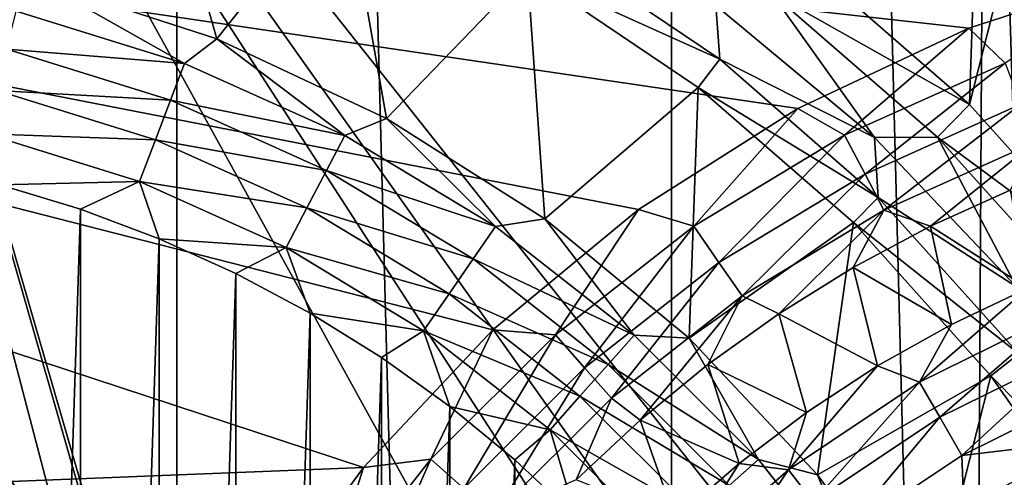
# Model space of a CAD drawing. Header units: millimetres. Extents: x -60 to 60, y -60 to 60.
# Tile 86 of 256: x -48.3 to -44.94, y 3.24 to 4.8. Entities that reach past the tile are written whole.
import ezdxf

# ---------------------------------------------------------------- set-up
doc = ezdxf.new("R2010")
doc.units = ezdxf.units.MM
doc.header["$LTSCALE"] = 81.481481
for name, color, linetype in [('185', 7, 'CONTINUOUS'), ('209', 7, 'CONTINUOUS'), ('22', 7, 'CONTINUOUS'), ('250', 7, 'CONTINUOUS'), ('257', 7, 'CONTINUOUS'), ('267', 7, 'CONTINUOUS'), ('298', 7, 'CONTINUOUS'), ('3', 7, 'CONTINUOUS'), ('304', 7, 'CONTINUOUS'), ('63', 7, 'CONTINUOUS'), ('7', 7, 'CONTINUOUS'), ('73', 7, 'CONTINUOUS'), ('87', 7, 'CONTINUOUS')]:
    doc.layers.add(name, color=color, linetype=linetype)

msp = doc.modelspace()

# ---------------------------------------------------------------- linework, layer by layer
at = {"layer": '185', "color": 7, "linetype": 'Continuous', "true_color": 0xf5f5f5}
msp.add_3dface([(-48.1171, 2.8777, 2), (-48.504, 3.5176, 2), (-48.4035, 3.0002, 2.0186), (-48.1171, 2.8777, 2)], dxfattribs=at)
at = {"layer": '209', "color": 151, "linetype": 'Continuous', "true_color": 0x7dbfed}
for points in [[(-46.0737, 33.4741, 28.5), (-44.2586, -35.8396, 28.5), (-44.2586, 35.8396, 28.5), (-46.0737, 33.4741, 28.5)], [(-47.7624, 31.017, 28.5), (-46.0737, -33.4741, 28.5), (-46.0737, 33.4741, 28.5), (-47.7624, 31.017, 28.5)], [(-46.0737, -33.4741, 28.5), (-44.2586, -35.8396, 28.5), (-46.0737, 33.4741, 28.5), (-46.0737, -33.4741, 28.5)], [(-49.3203, 28.4747, 28.5), (-47.7624, -31.017, 28.5), (-47.7624, 31.017, 28.5), (-49.3203, 28.4747, 28.5)], [(-47.7624, -31.017, 28.5), (-46.0737, -33.4741, 28.5), (-47.7624, 31.017, 28.5), (-47.7624, -31.017, 28.5)], [(-49.3203, -28.4747, 28.5), (-47.7624, -31.017, 28.5), (-49.3203, 28.4747, 28.5), (-49.3203, -28.4747, 28.5)]]:
    msp.add_3dface(points, dxfattribs=at)
at = {"layer": '22', "color": 7, "linetype": 'Continuous', "true_color": 0xf5f5f5}
for points in [[(-44.9182, 4.2181, -3.2343), (-44.8579, 3.8838, -3.5657), (-45.1903, 4.0948, -3.2343), (-44.9182, 4.2181, -3.2343)], [(-45.1903, 4.0948, -3.2343), (-45.119, 3.7596, -3.5657), (-45.4538, 3.954, -3.2343), (-45.1903, 4.0948, -3.2343)], [(-44.8579, 3.8838, -3.5657), (-45.119, 3.7596, -3.5657), (-45.1903, 4.0948, -3.2343), (-44.8579, 3.8838, -3.5657)], [(-45.4538, 3.954, -3.2343), (-45.371, 3.6179, -3.5657), (-45.7075, 3.7962, -3.2343), (-45.4538, 3.954, -3.2343)], [(-45.119, 3.7596, -3.5657), (-45.371, 3.6179, -3.5657), (-45.4538, 3.954, -3.2343), (-45.119, 3.7596, -3.5657)], [(-45.7075, 3.7962, -3.2343), (-45.6128, 3.4593, -3.5657), (-45.9504, 3.6222, -3.2343), (-45.7075, 3.7962, -3.2343)], [(-45.371, 3.6179, -3.5657), (-45.6128, 3.4593, -3.5657), (-45.7075, 3.7962, -3.2343), (-45.371, 3.6179, -3.5657)], [(-45.9504, 3.6222, -3.2343), (-45.8432, 3.2846, -3.5657), (-46.1813, 3.4327, -3.2343), (-45.9504, 3.6222, -3.2343)], [(-45.6128, 3.4593, -3.5657), (-45.8432, 3.2846, -3.5657), (-45.9504, 3.6222, -3.2343), (-45.6128, 3.4593, -3.5657)], [(-46.1813, 3.4327, -3.2343), (-46.0611, 3.0946, -3.5657), (-46.3994, 3.2284, -3.2343), (-46.1813, 3.4327, -3.2343)], [(-45.8432, 3.2846, -3.5657), (-46.0611, 3.0946, -3.5657), (-46.1813, 3.4327, -3.2343), (-45.8432, 3.2846, -3.5657)]]:
    msp.add_3dface(points, dxfattribs=at)
at = {"layer": '250', "color": 151, "linetype": 'Continuous', "true_color": 0x7dbfed}
for points in [[(-48.0904, 4.1531, 17.3), (-48.365, -4.2364, 17.3), (-48.365, 4.2364, 17.3), (-48.0904, 4.1531, 17.3)], [(-48.0904, -4.1531, 17.3), (-48.365, -4.2364, 17.3), (-48.0904, 4.1531, 17.3), (-48.0904, -4.1531, 17.3)], [(-47.8218, 4.052, 17.3), (-48.0904, -4.1531, 17.3), (-48.0904, 4.1531, 17.3), (-47.8218, 4.052, 17.3)], [(-47.8218, -4.052, 17.3), (-48.0904, -4.1531, 17.3), (-47.8218, 4.052, 17.3), (-47.8218, -4.052, 17.3)], [(-47.5604, 3.9336, 17.3), (-47.8218, -4.052, 17.3), (-47.8218, 4.052, 17.3), (-47.5604, 3.9336, 17.3)], [(-47.5604, -3.9336, 17.3), (-47.8218, -4.052, 17.3), (-47.5604, 3.9336, 17.3), (-47.5604, -3.9336, 17.3)], [(-47.3072, 3.7983, 17.3), (-47.5604, -3.9336, 17.3), (-47.5604, 3.9336, 17.3), (-47.3072, 3.7983, 17.3)], [(-47.3072, -3.7983, 17.3), (-47.5604, -3.9336, 17.3), (-47.3072, 3.7983, 17.3), (-47.3072, -3.7983, 17.3)], [(-47.0635, 3.6467, 17.3), (-47.3072, -3.7983, 17.3), (-47.3072, 3.7983, 17.3), (-47.0635, 3.6467, 17.3)], [(-47.0635, -3.6467, 17.3), (-47.3072, -3.7983, 17.3), (-47.0635, 3.6467, 17.3), (-47.0635, -3.6467, 17.3)], [(-46.8302, 3.4796, 17.3), (-47.0635, -3.6467, 17.3), (-47.0635, 3.6467, 17.3), (-46.8302, 3.4796, 17.3)], [(-46.8302, -3.4796, 17.3), (-47.0635, -3.6467, 17.3), (-46.8302, 3.4796, 17.3), (-46.8302, -3.4796, 17.3)], [(-46.6083, 3.2975, 17.3), (-46.8302, -3.4796, 17.3), (-46.8302, 3.4796, 17.3), (-46.6083, 3.2975, 17.3)], [(-46.6083, -3.2975, 17.3), (-46.8302, -3.4796, 17.3), (-46.6083, 3.2975, 17.3), (-46.6083, -3.2975, 17.3)], [(-46.3989, 3.1013, 17.3), (-46.6083, -3.2975, 17.3), (-46.6083, 3.2975, 17.3), (-46.3989, 3.1013, 17.3)]]:
    msp.add_3dface(points, dxfattribs=at)
at = {"layer": '257', "color": 151, "linetype": 'Continuous', "true_color": 0x7dbfed}
for points in [[(-45.0566, 4.5102, 18.5), (-45.6384, 5.0174, 18.5), (-45, 6.2421, 18.5), (-45.0566, 4.5102, 18.5)], [(-44.6233, 6.2308, 18.5), (-45.0566, 4.5102, 18.5), (-45, 6.2421, 18.5), (-44.6233, 6.2308, 18.5)], [(-44.5408, 3.936, 18.5), (-45.0566, 4.5102, 18.5), (-44.6233, 6.2308, 18.5), (-44.5408, 3.936, 18.5)]]:
    msp.add_3dface(points, dxfattribs=at)
at = {"layer": '267', "color": 151, "linetype": 'Continuous', "true_color": 0x7dbfed}
for points in [[(-47.6252, 4.7353, 17.5929), (-48.2335, 4.9329, 17.5929), (-47.8509, 5.5248, 18.2657), (-47.6252, 4.7353, 17.5929)], [(-47.191, 5.2831, 18.2657), (-47.6252, 4.7353, 17.5929), (-47.8509, 5.5248, 18.2657), (-47.191, 5.2831, 18.2657)], [(-47.0465, 4.4629, 17.5929), (-47.6252, 4.7353, 17.5929), (-47.191, 5.2831, 18.2657), (-47.0465, 4.4629, 17.5929)], [(-46.5653, 4.9629, 18.2657), (-47.0465, 4.4629, 17.5929), (-47.191, 5.2831, 18.2657), (-46.5653, 4.9629, 18.2657)], [(-46.5065, 4.1202, 17.5929), (-47.0465, 4.4629, 17.5929), (-46.5653, 4.9629, 18.2657), (-46.5065, 4.1202, 17.5929)], [(-45.9833, 4.569, 18.2657), (-46.5065, 4.1202, 17.5929), (-46.5653, 4.9629, 18.2657), (-45.9833, 4.569, 18.2657)], [(-46.0137, 3.7126, 17.5929), (-46.5065, 4.1202, 17.5929), (-45.9833, 4.569, 18.2657), (-46.0137, 3.7126, 17.5929)], [(-45.4535, 4.1072, 18.2657), (-46.0137, 3.7126, 17.5929), (-45.9833, 4.569, 18.2657), (-45.4535, 4.1072, 18.2657)], [(-45.5759, 3.2463, 17.5929), (-46.0137, 3.7126, 17.5929), (-45.4535, 4.1072, 18.2657), (-45.5759, 3.2463, 17.5929)], [(-44.9838, 3.5843, 18.2657), (-45.5759, 3.2463, 17.5929), (-45.4535, 4.1072, 18.2657), (-44.9838, 3.5843, 18.2657)], [(-45.1999, 2.7289, 17.5929), (-45.5759, 3.2463, 17.5929), (-44.9838, 3.5843, 18.2657), (-45.1999, 2.7289, 17.5929)], [(-44.5813, 3.0082, 18.2657), (-45.1999, 2.7289, 17.5929), (-44.9838, 3.5843, 18.2657), (-44.5813, 3.0082, 18.2657)]]:
    msp.add_3dface(points, dxfattribs=at)
at = {"layer": '298', "color": 151, "linetype": 'Continuous', "true_color": 0x7dbfed}
for points in [[(-46.5653, 4.9629, 18.2657), (-46.5037, 5.0671, 18.365), (-45.9095, 4.6649, 18.365), (-46.5653, 4.9629, 18.2657)], [(-46.5037, 5.0671, 18.365), (-45.9229, 4.8483, 18.439), (-45.9095, 4.6649, 18.365), (-46.5037, 5.0671, 18.365)], [(-45.6384, 5.0174, 18.5), (-45.0566, 4.5102, 18.5), (-45.7334, 4.8936, 18.4846), (-45.6384, 5.0174, 18.5)], [(-45.9833, 4.569, 18.2657), (-46.5653, 4.9629, 18.2657), (-45.9095, 4.6649, 18.365), (-45.9833, 4.569, 18.2657)], [(-45.9229, 4.8483, 18.439), (-45.7334, 4.8936, 18.4846), (-45.3818, 4.398, 18.439), (-45.9229, 4.8483, 18.439)], [(-45.7334, 4.8936, 18.4846), (-45.166, 4.3989, 18.4846), (-45.3818, 4.398, 18.439), (-45.7334, 4.8936, 18.4846)], [(-45.7334, 4.8936, 18.4846), (-45.0566, 4.5102, 18.5), (-45.166, 4.3989, 18.4846), (-45.7334, 4.8936, 18.4846)], [(-45.9229, 4.8483, 18.439), (-45.3818, 4.398, 18.439), (-45.9095, 4.6649, 18.365), (-45.9229, 4.8483, 18.439)], [(-45.9833, 4.569, 18.2657), (-45.9095, 4.6649, 18.365), (-45.3686, 4.1933, 18.365), (-45.9833, 4.569, 18.2657)], [(-45.9095, 4.6649, 18.365), (-45.3818, 4.398, 18.439), (-45.3686, 4.1933, 18.365), (-45.9095, 4.6649, 18.365)], [(-45.4535, 4.1072, 18.2657), (-45.9833, 4.569, 18.2657), (-45.3686, 4.1933, 18.365), (-45.4535, 4.1072, 18.2657)], [(-45.0566, 4.5102, 18.5), (-44.5408, 3.936, 18.5), (-45.166, 4.3989, 18.4846), (-45.0566, 4.5102, 18.5)], [(-45.3818, 4.398, 18.439), (-45.166, 4.3989, 18.4846), (-44.897, 3.8877, 18.439), (-45.3818, 4.398, 18.439)], [(-45.3818, 4.398, 18.439), (-44.897, 3.8877, 18.439), (-45.3686, 4.1933, 18.365), (-45.3818, 4.398, 18.439)], [(-45.166, 4.3989, 18.4846), (-44.663, 3.8389, 18.4846), (-44.897, 3.8877, 18.439), (-45.166, 4.3989, 18.4846)], [(-45.166, 4.3989, 18.4846), (-44.5408, 3.936, 18.5), (-44.663, 3.8389, 18.4846), (-45.166, 4.3989, 18.4846)], [(-45.4535, 4.1072, 18.2657), (-45.3686, 4.1933, 18.365), (-44.8891, 3.6595, 18.365), (-45.4535, 4.1072, 18.2657)], [(-45.3686, 4.1933, 18.365), (-44.897, 3.8877, 18.439), (-44.8891, 3.6595, 18.365), (-45.3686, 4.1933, 18.365)], [(-44.9838, 3.5843, 18.2657), (-45.4535, 4.1072, 18.2657), (-44.8891, 3.6595, 18.365), (-44.9838, 3.5843, 18.2657)], [(-44.9838, 3.5843, 18.2657), (-44.8891, 3.6595, 18.365), (-44.4781, 3.0713, 18.365), (-44.9838, 3.5843, 18.2657)], [(-44.5813, 3.0082, 18.2657), (-44.9838, 3.5843, 18.2657), (-44.4781, 3.0713, 18.365), (-44.5813, 3.0082, 18.2657)]]:
    msp.add_3dface(points, dxfattribs=at)
at = {"layer": '3', "color": 7, "linetype": 'Continuous', "true_color": 0xf5f5f5}
for points in [[(-55.2898, 2.9464, -3), (-55.0547, 5.8849, -3), (-47.1247, 3.2709, -3), (-55.2898, 2.9464, -3)], [(-47.1247, 3.2709, -3), (-55.0547, 5.8849, -3), (-46.6835, 3.7407, -3), (-47.1247, 3.2709, -3)], [(-46.6835, 3.7407, -3), (-55.0547, 5.8849, -3), (-46.187, 4.1515, -3), (-46.6835, 3.7407, -3)], [(-46.187, 4.1515, -3), (-55.0547, 5.8849, -3), (-45.6429, 4.4967, -3), (-46.187, 4.1515, -3)], [(-45.6429, 4.4967, -3), (-55.0547, 5.8849, -3), (-45.0598, 4.7711, -3), (-45.6429, 4.4967, -3)], [(-45.0598, 4.7711, -3), (-55.0547, 5.8849, -3), (-44.4469, 4.9702, -3), (-45.0598, 4.7711, -3)], [(-47.5035, 2.7496, -3), (-55.2898, 2.9464, -3), (-47.1247, 3.2709, -3), (-47.5035, 2.7496, -3)]]:
    msp.add_3dface(points, dxfattribs=at)
at = {"layer": '304', "color": 151, "linetype": 'Continuous', "true_color": 0x7dbfed}
for points in [[(-48.2335, 4.9329, 17.5929), (-47.7362, 4.6507, 17.4913), (-48.3097, 4.8294, 17.4913), (-48.2335, 4.9329, 17.5929)], [(-48.2335, 4.9329, 17.5929), (-47.6252, 4.7353, 17.5929), (-47.7362, 4.6507, 17.4913), (-48.2335, 4.9329, 17.5929)], [(-47.7362, 4.6507, 17.4913), (-48.3417, 4.6994, 17.4091), (-48.3097, 4.8294, 17.4913), (-47.7362, 4.6507, 17.4913)], [(-47.6252, 4.7353, 17.5929), (-47.1885, 4.4042, 17.4913), (-47.7362, 4.6507, 17.4913), (-47.6252, 4.7353, 17.5929)], [(-47.6252, 4.7353, 17.5929), (-47.0465, 4.4629, 17.5929), (-47.1885, 4.4042, 17.4913), (-47.6252, 4.7353, 17.5929)], [(-47.7837, 4.5255, 17.4091), (-48.3764, 4.5585, 17.349), (-48.3417, 4.6994, 17.4091), (-47.7837, 4.5255, 17.4091)], [(-47.7837, 4.5255, 17.4091), (-48.3417, 4.6994, 17.4091), (-47.7362, 4.6507, 17.4913), (-47.7837, 4.5255, 17.4091)], [(-47.1885, 4.4042, 17.4913), (-47.7837, 4.5255, 17.4091), (-47.7362, 4.6507, 17.4913), (-47.1885, 4.4042, 17.4913)], [(-47.8351, 4.3899, 17.349), (-48.413, 4.4102, 17.3123), (-48.3764, 4.5585, 17.349), (-47.8351, 4.3899, 17.349)], [(-47.8351, 4.3899, 17.349), (-48.3764, 4.5585, 17.349), (-47.7837, 4.5255, 17.4091), (-47.8351, 4.3899, 17.349)], [(-47.2507, 4.2857, 17.4091), (-47.8351, 4.3899, 17.349), (-47.7837, 4.5255, 17.4091), (-47.2507, 4.2857, 17.4091)], [(-47.2507, 4.2857, 17.4091), (-47.7837, 4.5255, 17.4091), (-47.1885, 4.4042, 17.4913), (-47.2507, 4.2857, 17.4091)], [(-47.0465, 4.4629, 17.5929), (-46.6745, 4.0935, 17.4913), (-47.1885, 4.4042, 17.4913), (-47.0465, 4.4629, 17.5929)], [(-47.0465, 4.4629, 17.5929), (-46.5065, 4.1202, 17.5929), (-46.6745, 4.0935, 17.4913), (-47.0465, 4.4629, 17.5929)], [(-47.8893, 4.2471, 17.3123), (-48.413, 4.4102, 17.3123), (-47.8351, 4.3899, 17.349), (-47.8893, 4.2471, 17.3123)], [(-47.8893, 4.2471, 17.3123), (-48.365, 4.2364, 17.3), (-48.413, 4.4102, 17.3123), (-47.8893, 4.2471, 17.3123)], [(-46.6745, 4.0935, 17.4913), (-47.2507, 4.2857, 17.4091), (-47.1885, 4.4042, 17.4913), (-46.6745, 4.0935, 17.4913)], [(-47.3181, 4.1572, 17.349), (-47.8893, 4.2471, 17.3123), (-47.8351, 4.3899, 17.349), (-47.3181, 4.1572, 17.349)], [(-47.3181, 4.1572, 17.349), (-47.8351, 4.3899, 17.349), (-47.2507, 4.2857, 17.4091), (-47.3181, 4.1572, 17.349)], [(-46.7505, 3.9833, 17.4091), (-47.3181, 4.1572, 17.349), (-47.2507, 4.2857, 17.4091), (-46.7505, 3.9833, 17.4091)], [(-46.7505, 3.9833, 17.4091), (-47.2507, 4.2857, 17.4091), (-46.6745, 4.0935, 17.4913), (-46.7505, 3.9833, 17.4091)], [(-48.0904, 4.1531, 17.3), (-48.365, 4.2364, 17.3), (-47.8893, 4.2471, 17.3123), (-48.0904, 4.1531, 17.3)], [(-47.8218, 4.052, 17.3), (-48.0904, 4.1531, 17.3), (-47.8893, 4.2471, 17.3123), (-47.8218, 4.052, 17.3)], [(-47.3891, 4.0219, 17.3123), (-47.8893, 4.2471, 17.3123), (-47.3181, 4.1572, 17.349), (-47.3891, 4.0219, 17.3123)], [(-47.3891, 4.0219, 17.3123), (-47.8218, 4.052, 17.3), (-47.8893, 4.2471, 17.3123), (-47.3891, 4.0219, 17.3123)], [(-46.833, 3.8639, 17.349), (-47.3891, 4.0219, 17.3123), (-47.3181, 4.1572, 17.349), (-46.833, 3.8639, 17.349)], [(-46.833, 3.8639, 17.349), (-47.3181, 4.1572, 17.349), (-46.7505, 3.9833, 17.4091), (-46.833, 3.8639, 17.349)], [(-46.5065, 4.1202, 17.5929), (-46.2017, 3.7231, 17.4913), (-46.6745, 4.0935, 17.4913), (-46.5065, 4.1202, 17.5929)], [(-46.5065, 4.1202, 17.5929), (-46.0137, 3.7126, 17.5929), (-46.2017, 3.7231, 17.4913), (-46.5065, 4.1202, 17.5929)], [(-46.2017, 3.7231, 17.4913), (-46.7505, 3.9833, 17.4091), (-46.6745, 4.0935, 17.4913), (-46.2017, 3.7231, 17.4913)], [(-47.5604, 3.9336, 17.3), (-47.8218, 4.052, 17.3), (-47.3891, 4.0219, 17.3123), (-47.5604, 3.9336, 17.3)], [(-47.3072, 3.7983, 17.3), (-47.5604, 3.9336, 17.3), (-47.3891, 4.0219, 17.3123), (-47.3072, 3.7983, 17.3)], [(-46.9197, 3.7382, 17.3123), (-47.3891, 4.0219, 17.3123), (-46.833, 3.8639, 17.349), (-46.9197, 3.7382, 17.3123)], [(-46.9197, 3.7382, 17.3123), (-47.3072, 3.7983, 17.3), (-47.3891, 4.0219, 17.3123), (-46.9197, 3.7382, 17.3123)], [(-46.2904, 3.6228, 17.4091), (-46.833, 3.8639, 17.349), (-46.7505, 3.9833, 17.4091), (-46.2904, 3.6228, 17.4091)], [(-46.2904, 3.6228, 17.4091), (-46.7505, 3.9833, 17.4091), (-46.2017, 3.7231, 17.4913), (-46.2904, 3.6228, 17.4091)], [(-46.3867, 3.5142, 17.349), (-46.9197, 3.7382, 17.3123), (-46.833, 3.8639, 17.349), (-46.3867, 3.5142, 17.349)], [(-46.3867, 3.5142, 17.349), (-46.833, 3.8639, 17.349), (-46.2904, 3.6228, 17.4091), (-46.3867, 3.5142, 17.349)], [(-47.0635, 3.6467, 17.3), (-47.3072, 3.7983, 17.3), (-46.9197, 3.7382, 17.3123), (-47.0635, 3.6467, 17.3)], [(-46.8302, 3.4796, 17.3), (-47.0635, 3.6467, 17.3), (-46.9197, 3.7382, 17.3123), (-46.8302, 3.4796, 17.3)], [(-46.488, 3.3999, 17.3123), (-46.9197, 3.7382, 17.3123), (-46.3867, 3.5142, 17.349), (-46.488, 3.3999, 17.3123)], [(-46.488, 3.3999, 17.3123), (-46.8302, 3.4796, 17.3), (-46.9197, 3.7382, 17.3123), (-46.488, 3.3999, 17.3123)], [(-45.7769, 3.2983, 17.4913), (-46.2904, 3.6228, 17.4091), (-46.2017, 3.7231, 17.4913), (-45.7769, 3.2983, 17.4913)], [(-46.0137, 3.7126, 17.5929), (-45.7769, 3.2983, 17.4913), (-46.2017, 3.7231, 17.4913), (-46.0137, 3.7126, 17.5929)], [(-46.0137, 3.7126, 17.5929), (-45.5759, 3.2463, 17.5929), (-45.7769, 3.2983, 17.4913), (-46.0137, 3.7126, 17.5929)], [(-45.8772, 3.2096, 17.4091), (-46.3867, 3.5142, 17.349), (-46.2904, 3.6228, 17.4091), (-45.8772, 3.2096, 17.4091)], [(-45.8772, 3.2096, 17.4091), (-46.2904, 3.6228, 17.4091), (-45.7769, 3.2983, 17.4913), (-45.8772, 3.2096, 17.4091)], [(-45.9858, 3.1133, 17.349), (-46.488, 3.3999, 17.3123), (-46.3867, 3.5142, 17.349), (-45.9858, 3.1133, 17.349)], [(-45.9858, 3.1133, 17.349), (-46.3867, 3.5142, 17.349), (-45.8772, 3.2096, 17.4091), (-45.9858, 3.1133, 17.349)], [(-46.6083, 3.2975, 17.3), (-46.8302, 3.4796, 17.3), (-46.488, 3.3999, 17.3123), (-46.6083, 3.2975, 17.3)], [(-46.3989, 3.1013, 17.3), (-46.6083, 3.2975, 17.3), (-46.488, 3.3999, 17.3123), (-46.3989, 3.1013, 17.3)], [(-46.1001, 3.012, 17.3123), (-46.488, 3.3999, 17.3123), (-45.9858, 3.1133, 17.349), (-46.1001, 3.012, 17.3123)], [(-46.1001, 3.012, 17.3123), (-46.3989, 3.1013, 17.3), (-46.488, 3.3999, 17.3123), (-46.1001, 3.012, 17.3123)], [(-45.4065, 2.8255, 17.4913), (-45.8772, 3.2096, 17.4091), (-45.7769, 3.2983, 17.4913), (-45.4065, 2.8255, 17.4913)], [(-45.5759, 3.2463, 17.5929), (-45.4065, 2.8255, 17.4913), (-45.7769, 3.2983, 17.4913), (-45.5759, 3.2463, 17.5929)], [(-45.5759, 3.2463, 17.5929), (-45.1999, 2.7289, 17.5929), (-45.4065, 2.8255, 17.4913), (-45.5759, 3.2463, 17.5929)]]:
    msp.add_3dface(points, dxfattribs=at)
at = {"layer": '63', "color": 7, "linetype": 'Continuous', "true_color": 0xf5f5f5}
for points in [[(-45.119, 3.7596, -3.5657), (-44.8579, 3.8838, -3.5657), (-45.2276, 3.5623, -3.665), (-45.119, 3.7596, -3.5657)], [(-44.8579, 3.8838, -3.5657), (-44.7451, 3.8002, -3.665), (-45.2276, 3.5623, -3.665), (-44.8579, 3.8838, -3.5657)], [(-44.7451, 3.8002, -3.665), (-45.1584, 3.4424, -3.739), (-45.2276, 3.5623, -3.665), (-44.7451, 3.8002, -3.665)], [(-44.6921, 3.6723, -3.739), (-45.1584, 3.4424, -3.739), (-44.7451, 3.8002, -3.665), (-44.6921, 3.6723, -3.739)], [(-45.371, 3.6179, -3.5657), (-45.119, 3.7596, -3.5657), (-45.2276, 3.5623, -3.665), (-45.371, 3.6179, -3.5657)], [(-44.6921, 3.6723, -3.739), (-45.0833, 3.3123, -3.7846), (-45.1584, 3.4424, -3.739), (-44.6921, 3.6723, -3.739)], [(-44.6346, 3.5336, -3.7846), (-45.0833, 3.3123, -3.7846), (-44.6921, 3.6723, -3.739), (-44.6346, 3.5336, -3.7846)], [(-45.6128, 3.4593, -3.5657), (-45.371, 3.6179, -3.5657), (-45.675, 3.2633, -3.665), (-45.6128, 3.4593, -3.5657)], [(-45.371, 3.6179, -3.5657), (-45.2276, 3.5623, -3.665), (-45.675, 3.2633, -3.665), (-45.371, 3.6179, -3.5657)], [(-45.2276, 3.5623, -3.665), (-45.5907, 3.1535, -3.739), (-45.675, 3.2633, -3.665), (-45.2276, 3.5623, -3.665)], [(-45.1584, 3.4424, -3.739), (-45.5907, 3.1535, -3.739), (-45.2276, 3.5623, -3.665), (-45.1584, 3.4424, -3.739)], [(-44.6346, 3.5336, -3.7846), (-44.6324, 3.365, -3.8), (-45.0833, 3.3123, -3.7846), (-44.6346, 3.5336, -3.7846)], [(-45.8432, 3.2846, -3.5657), (-45.6128, 3.4593, -3.5657), (-45.675, 3.2633, -3.665), (-45.8432, 3.2846, -3.5657)], [(-45.1584, 3.4424, -3.739), (-45.4993, 3.0343, -3.7846), (-45.5907, 3.1535, -3.739), (-45.1584, 3.4424, -3.739)], [(-45.0833, 3.3123, -3.7846), (-45.4993, 3.0343, -3.7846), (-45.1584, 3.4424, -3.739), (-45.0833, 3.3123, -3.7846)], [(-44.6324, 3.365, -3.8), (-45.077, 3.1346, -3.8), (-45.0833, 3.3123, -3.7846), (-44.6324, 3.365, -3.8)], [(-45.0833, 3.3123, -3.7846), (-45.077, 3.1346, -3.8), (-45.4993, 3.0343, -3.7846), (-45.0833, 3.3123, -3.7846)], [(-46.0611, 3.0946, -3.5657), (-45.8432, 3.2846, -3.5657), (-46.0795, 2.9086, -3.665), (-46.0611, 3.0946, -3.5657)], [(-45.8432, 3.2846, -3.5657), (-45.675, 3.2633, -3.665), (-46.0795, 2.9086, -3.665), (-45.8432, 3.2846, -3.5657)], [(-45.675, 3.2633, -3.665), (-45.9816, 2.8107, -3.739), (-46.0795, 2.9086, -3.665), (-45.675, 3.2633, -3.665)], [(-45.5907, 3.1535, -3.739), (-45.9816, 2.8107, -3.739), (-45.675, 3.2633, -3.665), (-45.5907, 3.1535, -3.739)]]:
    msp.add_3dface(points, dxfattribs=at)
at = {"layer": '7', "color": 7, "linetype": 'Continuous', "true_color": 0xf5f5f5}
for points in [[(-45.077, 3.1346, -3.8), (-44.6324, 3.365, -3.8), (-45.077, -3.1346, -3.8), (-45.077, 3.1346, -3.8)], [(-45.077, -3.1346, -3.8), (-44.6324, 3.365, -3.8), (-44.6324, -3.365, -3.8), (-45.077, -3.1346, -3.8)]]:
    msp.add_3dface(points, dxfattribs=at)
at = {"layer": '73', "color": 7, "linetype": 'Continuous', "true_color": 0xf5f5f5}
for points in [[(-45.0598, 4.7711, -3), (-44.4469, 4.9702, -3), (-44.9352, 4.652, -3.0154), (-45.0598, 4.7711, -3)], [(-45.6429, 4.4967, -3), (-45.0598, 4.7711, -3), (-45.4831, 4.4054, -3.0154), (-45.6429, 4.4967, -3)], [(-45.4831, 4.4054, -3.0154), (-45.0598, 4.7711, -3), (-44.9352, 4.652, -3.0154), (-45.4831, 4.4054, -3.0154)], [(-45.4831, 4.4054, -3.0154), (-44.9352, 4.652, -3.0154), (-45.4133, 4.2724, -3.061), (-45.4831, 4.4054, -3.0154)], [(-45.4133, 4.2724, -3.061), (-44.9352, 4.652, -3.0154), (-44.8819, 4.5115, -3.061), (-45.4133, 4.2724, -3.061)], [(-45.4133, 4.2724, -3.061), (-44.8819, 4.5115, -3.061), (-45.3489, 4.1498, -3.135), (-45.4133, 4.2724, -3.061)], [(-45.3489, 4.1498, -3.135), (-44.8819, 4.5115, -3.061), (-44.8329, 4.3821, -3.135), (-45.3489, 4.1498, -3.135)], [(-46.187, 4.1515, -3), (-45.6429, 4.4967, -3), (-45.9972, 4.0946, -3.0154), (-46.187, 4.1515, -3)], [(-45.9972, 4.0946, -3.0154), (-45.6429, 4.4967, -3), (-45.4831, 4.4054, -3.0154), (-45.9972, 4.0946, -3.0154)], [(-45.9972, 4.0946, -3.0154), (-45.4831, 4.4054, -3.0154), (-45.9119, 3.971, -3.061), (-45.9972, 4.0946, -3.0154)], [(-45.9119, 3.971, -3.061), (-45.4831, 4.4054, -3.0154), (-45.4133, 4.2724, -3.061), (-45.9119, 3.971, -3.061)], [(-45.1903, 4.0948, -3.2343), (-45.3489, 4.1498, -3.135), (-44.8329, 4.3821, -3.135), (-45.1903, 4.0948, -3.2343)], [(-44.9182, 4.2181, -3.2343), (-45.1903, 4.0948, -3.2343), (-44.8329, 4.3821, -3.135), (-44.9182, 4.2181, -3.2343)], [(-45.9119, 3.971, -3.061), (-45.4133, 4.2724, -3.061), (-45.8333, 3.857, -3.135), (-45.9119, 3.971, -3.061)], [(-45.8333, 3.857, -3.135), (-45.4133, 4.2724, -3.061), (-45.3489, 4.1498, -3.135), (-45.8333, 3.857, -3.135)], [(-46.6835, 3.7407, -3), (-46.187, 4.1515, -3), (-46.4702, 3.7241, -3.0154), (-46.6835, 3.7407, -3)], [(-46.4702, 3.7241, -3.0154), (-46.187, 4.1515, -3), (-45.9972, 4.0946, -3.0154), (-46.4702, 3.7241, -3.0154)], [(-45.7075, 3.7962, -3.2343), (-45.8333, 3.857, -3.135), (-45.3489, 4.1498, -3.135), (-45.7075, 3.7962, -3.2343)], [(-45.4538, 3.954, -3.2343), (-45.7075, 3.7962, -3.2343), (-45.3489, 4.1498, -3.135), (-45.4538, 3.954, -3.2343)], [(-45.1903, 4.0948, -3.2343), (-45.4538, 3.954, -3.2343), (-45.3489, 4.1498, -3.135), (-45.1903, 4.0948, -3.2343)], [(-46.4702, 3.7241, -3.0154), (-45.9972, 4.0946, -3.0154), (-46.3706, 3.6116, -3.061), (-46.4702, 3.7241, -3.0154)], [(-46.3706, 3.6116, -3.061), (-45.9972, 4.0946, -3.0154), (-45.9119, 3.971, -3.061), (-46.3706, 3.6116, -3.061)], [(-46.3706, 3.6116, -3.061), (-45.9119, 3.971, -3.061), (-46.2788, 3.508, -3.135), (-46.3706, 3.6116, -3.061)], [(-46.2788, 3.508, -3.135), (-45.9119, 3.971, -3.061), (-45.8333, 3.857, -3.135), (-46.2788, 3.508, -3.135)], [(-46.1813, 3.4327, -3.2343), (-46.2788, 3.508, -3.135), (-45.8333, 3.857, -3.135), (-46.1813, 3.4327, -3.2343)], [(-45.9504, 3.6222, -3.2343), (-46.1813, 3.4327, -3.2343), (-45.8333, 3.857, -3.135), (-45.9504, 3.6222, -3.2343)], [(-45.7075, 3.7962, -3.2343), (-45.9504, 3.6222, -3.2343), (-45.8333, 3.857, -3.135), (-45.7075, 3.7962, -3.2343)], [(-47.1247, 3.2709, -3), (-46.6835, 3.7407, -3), (-46.895, 3.2992, -3.0154), (-47.1247, 3.2709, -3)], [(-46.895, 3.2992, -3.0154), (-46.6835, 3.7407, -3), (-46.4702, 3.7241, -3.0154), (-46.895, 3.2992, -3.0154)], [(-46.895, 3.2992, -3.0154), (-46.4702, 3.7241, -3.0154), (-46.7826, 3.1996, -3.061), (-46.895, 3.2992, -3.0154)], [(-46.7826, 3.1996, -3.061), (-46.4702, 3.7241, -3.0154), (-46.3706, 3.6116, -3.061), (-46.7826, 3.1996, -3.061)], [(-46.7826, 3.1996, -3.061), (-46.3706, 3.6116, -3.061), (-46.679, 3.1078, -3.135), (-46.7826, 3.1996, -3.061)], [(-46.679, 3.1078, -3.135), (-46.3706, 3.6116, -3.061), (-46.2788, 3.508, -3.135), (-46.679, 3.1078, -3.135)], [(-46.3994, 3.2284, -3.2343), (-46.679, 3.1078, -3.135), (-46.2788, 3.508, -3.135), (-46.3994, 3.2284, -3.2343)], [(-46.1813, 3.4327, -3.2343), (-46.3994, 3.2284, -3.2343), (-46.2788, 3.508, -3.135), (-46.1813, 3.4327, -3.2343)], [(-47.2655, 2.8263, -3.0154), (-47.1247, 3.2709, -3), (-46.895, 3.2992, -3.0154), (-47.2655, 2.8263, -3.0154)], [(-47.2655, 2.8263, -3.0154), (-46.895, 3.2992, -3.0154), (-47.1419, 2.741, -3.061), (-47.2655, 2.8263, -3.0154)], [(-47.1419, 2.741, -3.061), (-46.895, 3.2992, -3.0154), (-46.7826, 3.1996, -3.061), (-47.1419, 2.741, -3.061)], [(-47.5035, 2.7496, -3), (-47.1247, 3.2709, -3), (-47.2655, 2.8263, -3.0154), (-47.5035, 2.7496, -3)]]:
    msp.add_3dface(points, dxfattribs=at)
at = {"layer": '87', "color": 7, "linetype": 'Continuous', "true_color": 0xf5f5f5}
for points in [[(-45.1941, 1.0828, 2), (-49.3153, 7.4591, 2), (-45.2071, 0, 2), (-45.1941, 1.0828, 2)], [(-45, 7.4591, 2), (-49.3153, 7.4591, 2), (-45.0309, 2.053, 2), (-45, 7.4591, 2)], [(-47.5878, 1.4819, 2), (-49.3153, 7.4591, 2), (-47.8102, 2.1958, 2), (-47.5878, 1.4819, 2)], [(-49.3153, 7.4591, 2), (-47.5878, 1.4819, 2), (-45.2071, 0, 2), (-49.3153, 7.4591, 2)], [(-47.8102, 2.1958, 2), (-49.3153, 7.4591, 2), (-48.1171, 2.8777, 2), (-47.8102, 2.1958, 2)], [(-48.1171, 2.8777, 2), (-49.3153, 7.4591, 2), (-48.504, 3.5176, 2), (-48.1171, 2.8777, 2)], [(-45.0309, 2.053, 2), (-49.3153, 7.4591, 2), (-45.1472, 1.5736, 2), (-45.0309, 2.053, 2)], [(-45.1472, 1.5736, 2), (-49.3153, 7.4591, 2), (-45.1941, 1.0828, 2), (-45.1472, 1.5736, 2)], [(-44.8475, 2.5109, 2), (-45, 7.4591, 2), (-45.0309, 2.053, 2), (-44.8475, 2.5109, 2)], [(-44.1343, 7.4087, 2), (-45, 7.4591, 2), (-44.2958, 3.3258, 2), (-44.1343, 7.4087, 2)], [(-44.2958, 3.3258, 2), (-45, 7.4591, 2), (-44.6008, 2.9381, 2), (-44.2958, 3.3258, 2)], [(-44.6008, 2.9381, 2), (-45, 7.4591, 2), (-44.8475, 2.5109, 2), (-44.6008, 2.9381, 2)]]:
    msp.add_3dface(points, dxfattribs=at)

doc.saveas('drawing.dxf')
